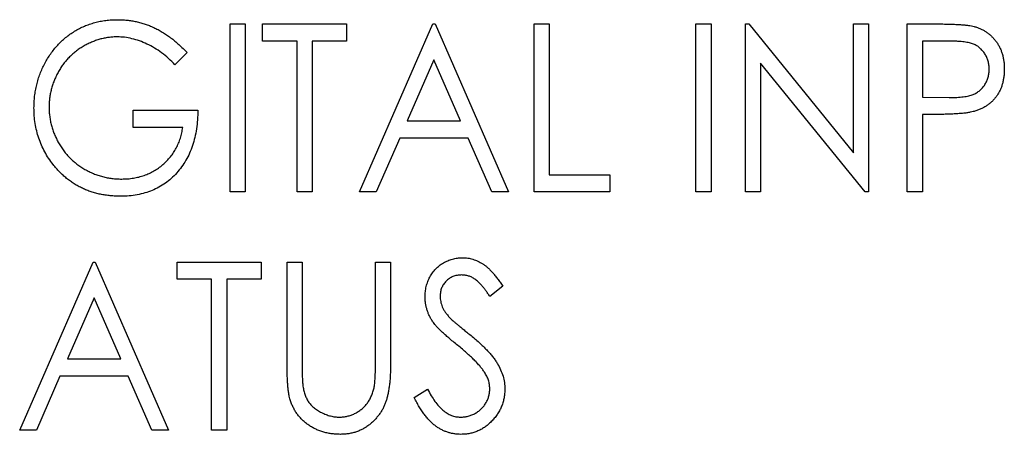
# Model space of a CAD drawing. Header units: millimetres. Extents: x 0 to 420, y 0 to 297.
# Tile 30 of 106: x 94.48 to 102.23, y 158.82 to 162.08. Entities that reach past the tile are written whole.
import ezdxf

# ---------------------------------------------------------------- set-up
doc = ezdxf.new("R2010")
doc.units = ezdxf.units.MM

msp = doc.modelspace()

# ---------------------------------------------------------------- linework, layer by layer
at = {"color": 7, "linetype": 'Continuous', "lineweight": 25}
for p, q in [((96.1397, 162.0502), (96.2584, 162.0502)), ((96.1397, 160.7273), (96.1397, 162.0502)), ((96.2584, 162.0502), (96.2584, 160.7273)), ((96.3941, 161.9145), (96.3941, 162.0502)), ((96.3941, 162.0502), (97.0555, 162.0502)), ((97.0555, 162.0502), (97.0555, 161.9145)), ((97.1573, 160.7273), (97.7339, 162.0502)), ((97.7339, 162.0502), (97.7509, 162.0502)), ((97.7509, 162.0502), (98.3276, 160.7273)), ((98.5311, 162.0502), (98.6498, 162.0502)), ((98.5311, 160.7273), (98.5311, 162.0502)), ((98.6498, 162.0502), (98.6498, 160.863)), ((99.8031, 162.0502), (99.9218, 162.0502)), ((99.8031, 160.7273), (99.8031, 162.0502)), ((99.9218, 162.0502), (99.9218, 160.7273)), ((100.1932, 160.7273), (100.1932, 162.0502)), ((100.1932, 162.0502), (100.2181, 162.0502)), ((100.2181, 162.0502), (101.0412, 161.0344)), ((101.0412, 161.0344), (101.0412, 162.0502)), ((101.0412, 162.0502), (101.16, 162.0502)), ((101.16, 162.0502), (101.16, 160.7273)), ((101.4652, 162.0502), (101.7085, 162.0502)), ((101.4652, 160.7273), (101.4652, 162.0502)), ((96.6654, 161.9145), (96.3941, 161.9145)), ((96.6654, 160.7273), (96.6654, 161.9145)), ((97.0555, 161.9145), (96.7841, 161.9145)), ((96.7841, 161.9145), (96.7841, 160.7273)), ((101.8044, 161.9145), (101.584, 161.9145)), ((101.584, 161.9145), (101.584, 161.4735)), ((95.8004, 161.8244), (95.705, 161.7279)), ((97.7424, 161.7685), (97.5325, 161.287)), ((97.9523, 161.287), (97.7424, 161.7685)), ((101.1329, 160.7273), (100.3119, 161.7407)), ((100.3119, 161.7407), (100.3119, 160.7273)), ((101.584, 161.4735), (101.7952, 161.4706)), ((95.3764, 161.2361), (95.3764, 161.3718)), ((95.3764, 161.3718), (95.8852, 161.3718)), ((101.6717, 161.3378), (101.584, 161.3378)), ((101.584, 161.3378), (101.584, 160.7273)), ((97.5325, 161.287), (97.9523, 161.287)), ((95.7665, 161.2361), (95.3764, 161.2361)), ((97.4732, 161.1513), (97.2885, 160.7273)), ((98.0117, 161.1513), (97.4732, 161.1513)), ((98.1964, 160.7273), (98.0117, 161.1513)), ((98.6498, 160.863), (99.1247, 160.863)), ((99.1247, 160.863), (99.1247, 160.7273)), ((96.2584, 160.7273), (96.1397, 160.7273)), ((96.7841, 160.7273), (96.6654, 160.7273)), ((97.2885, 160.7273), (97.1573, 160.7273)), ((98.3276, 160.7273), (98.1964, 160.7273)), ((99.1247, 160.7273), (98.5311, 160.7273)), ((99.9218, 160.7273), (99.8031, 160.7273)), ((100.3119, 160.7273), (100.1932, 160.7273)), ((101.16, 160.7273), (101.1329, 160.7273)), ((101.584, 160.7273), (101.4652, 160.7273)), ((94.4838, 158.8523), (95.0605, 160.1752)), ((95.0605, 160.1752), (95.0775, 160.1752)), ((95.0775, 160.1752), (95.6541, 158.8523)), ((95.722, 160.0395), (95.722, 160.1752)), ((95.722, 160.1752), (96.3834, 160.1752)), ((96.3834, 160.1752), (96.3834, 160.0395)), ((96.5869, 160.1752), (96.7057, 160.1752)), ((96.5869, 159.3762), (96.5869, 160.1752)), ((96.7057, 160.1752), (96.7057, 159.3825)), ((97.2823, 159.3825), (97.2823, 160.1752)), ((97.2823, 160.1752), (97.401, 160.1752)), ((97.401, 160.1752), (97.401, 159.3762)), ((95.9933, 160.0395), (95.722, 160.0395)), ((95.9933, 158.8523), (95.9933, 160.0395)), ((96.3834, 160.0395), (96.112, 160.0395)), ((96.112, 160.0395), (96.112, 158.8523)), ((98.283, 159.9852), (98.1825, 159.9038)), ((95.069, 159.8935), (94.8591, 159.412)), ((95.2789, 159.412), (95.069, 159.8935)), ((94.8591, 159.412), (95.2789, 159.412)), ((94.7997, 159.2763), (94.615, 158.8523)), ((95.3382, 159.2763), (94.7997, 159.2763)), ((95.5229, 158.8523), (95.3382, 159.2763)), ((97.5876, 159.1075), (97.6923, 159.1745)), ((94.615, 158.8523), (94.4838, 158.8523)), ((95.6541, 158.8523), (95.5229, 158.8523)), ((96.112, 158.8523), (95.9933, 158.8523))]:
    msp.add_line(p, q, dxfattribs=at)
for points, knots in [([(94.5962, 161.3893), (94.5965, 161.4048), (94.597, 161.4357), (94.6011, 161.4816), (94.6076, 161.5267), (94.6174, 161.5709), (94.6291, 161.6143), (94.6438, 161.657), (94.6613, 161.6987), (94.6812, 161.7395), (94.7032, 161.7788), (94.7277, 161.816), (94.754, 161.8511), (94.7823, 161.884), (94.8127, 161.9145), (94.8448, 161.943), (94.879, 161.9694), (94.9154, 161.9931), (94.9531, 162.0145), (94.9922, 162.0332), (95.0327, 162.0488), (95.0742, 162.0619), (95.1172, 162.0716), (95.1612, 162.0787), (95.2064, 162.0835), (95.2369, 162.0839), (95.2524, 162.0841)], [0, 0, 0, 0, 0.04375, 0.086898, 0.129594, 0.1718, 0.214056, 0.256096, 0.298644, 0.341206, 0.383707, 0.425333, 0.466332, 0.507029, 0.547265, 0.5874, 0.627805, 0.668535, 0.709372, 0.749828, 0.790342, 0.831209, 0.872257, 0.914047, 0.956499, 1, 1, 1, 1]), ([(95.2524, 162.0841), (95.265, 162.0839), (95.29, 162.0834), (95.3272, 162.0805), (95.3639, 162.0757), (95.4001, 162.0691), (95.4356, 162.0603), (95.4706, 162.0497), (95.505, 162.0372), (95.5389, 162.0227), (95.5724, 162.0057), (95.6058, 161.9871), (95.6388, 161.9656), (95.6717, 161.9421), (95.7043, 161.916), (95.7368, 161.8877), (95.769, 161.8571), (95.7898, 161.8354), (95.8004, 161.8244)], [0, 0, 0, 0, 0.060202, 0.120138, 0.179117, 0.237718, 0.296203, 0.354655, 0.41284, 0.47188, 0.531581, 0.592872, 0.65541, 0.720095, 0.786743, 0.855833, 0.926576, 1, 1, 1, 1]), ([(101.7085, 162.0502), (101.7252, 162.0502), (101.7573, 162.0501), (101.8032, 162.049), (101.845, 162.0475), (101.8825, 162.0454), (101.9157, 162.0429), (101.9446, 162.0393), (101.9694, 162.0357), (101.9842, 162.032), (101.991, 162.0303)], [0, 0, 0, 0, 0.1765, 0.339032, 0.485753, 0.61857, 0.735674, 0.838185, 0.926155, 1, 1, 1, 1]), ([(101.991, 162.0303), (101.9995, 162.0278), (102.0165, 162.0228), (102.0409, 162.0129), (102.0643, 162.0013), (102.0864, 161.9877), (102.1071, 161.9722), (102.1268, 161.955), (102.1451, 161.9357), (102.1623, 161.9149), (102.1779, 161.8925), (102.1916, 161.8685), (102.2029, 161.843), (102.2122, 161.8162), (102.2197, 161.788), (102.2246, 161.7583), (102.2279, 161.7273), (102.2283, 161.7061), (102.2285, 161.6953)], [0, 0, 0, 0, 0.0600749, 0.1193035, 0.1780694, 0.2362559, 0.2943134, 0.3531431, 0.412708, 0.4738133, 0.5356152, 0.5974027, 0.6602323, 0.7235145, 0.789577, 0.8568409, 0.9270909, 1, 1, 1, 1]), ([(95.2521, 161.9484), (95.2405, 161.9483), (95.2172, 161.948), (95.1824, 161.9439), (95.148, 161.9383), (95.1141, 161.9299), (95.0806, 161.9193), (95.0475, 161.9063), (95.0149, 161.8909), (94.983, 161.8732), (94.952, 161.8538), (94.9229, 161.8321), (94.8952, 161.8092), (94.8695, 161.7842), (94.8456, 161.7576), (94.8234, 161.7294), (94.8034, 161.6993), (94.7848, 161.668), (94.7686, 161.6355), (94.754, 161.6025), (94.7423, 161.5688), (94.7321, 161.535), (94.7243, 161.5005), (94.7193, 161.4656), (94.7155, 161.4302), (94.7151, 161.4065), (94.715, 161.3946)], [0, 0, 0, 0, 0.040861, 0.081625, 0.122421, 0.16287, 0.203773, 0.245316, 0.287392, 0.330188, 0.373022, 0.41529, 0.457243, 0.499037, 0.540664, 0.58232, 0.624456, 0.667174, 0.709794, 0.751641, 0.79333, 0.834644, 0.875554, 0.916863, 0.958211, 1, 1, 1, 1]), ([(95.705, 161.7279), (95.6882, 161.7452), (95.6551, 161.7792), (95.6011, 161.8238), (95.5446, 161.8617), (95.4862, 161.8929), (95.4271, 161.9176), (95.3681, 161.9352), (95.3099, 161.9464), (95.2712, 161.9478), (95.2521, 161.9484)], [0, 0, 0, 0, 0.139733, 0.274631, 0.40526, 0.533517, 0.657683, 0.775761, 0.889731, 1, 1, 1, 1]), ([(102.1097, 161.6948), (102.1093, 161.7054), (102.1085, 161.7265), (102.102, 161.7574), (102.0913, 161.787), (102.0765, 161.8146), (102.0584, 161.8397), (102.0372, 161.8612), (102.0132, 161.8789), (101.9907, 161.8901), (101.9708, 161.8972), (101.9536, 161.9019), (101.9341, 161.9058), (101.9124, 161.9089), (101.8886, 161.9116), (101.8625, 161.9134), (101.8342, 161.9144), (101.8146, 161.9145), (101.8044, 161.9145)], [0, 0, 0, 0, 0.0740913, 0.1470678, 0.2191758, 0.292487, 0.364821, 0.434086, 0.5028423, 0.57172, 0.6083535, 0.6499045, 0.6958165, 0.7468715, 0.8026582, 0.8631859, 0.9291504, 1, 1, 1, 1]), ([(101.7952, 161.4706), (101.8055, 161.4706), (101.8254, 161.4706), (101.8542, 161.4721), (101.8808, 161.4738), (101.9054, 161.4764), (101.9277, 161.4799), (101.9481, 161.4837), (101.9661, 161.4888), (101.9872, 161.496), (102.0108, 161.508), (102.0362, 161.5259), (102.058, 161.5479), (102.0766, 161.5731), (102.0912, 161.6011), (102.102, 161.6309), (102.1085, 161.6624), (102.1093, 161.6839), (102.1097, 161.6948)], [0, 0, 0, 0, 0.070231, 0.135127, 0.195896, 0.251444, 0.303058, 0.349556, 0.391936, 0.430093, 0.501229, 0.570517, 0.640124, 0.710955, 0.782914, 0.853735, 0.926014, 1, 1, 1, 1]), ([(102.2285, 161.6953), (102.2282, 161.6845), (102.2278, 161.6632), (102.225, 161.632), (102.2195, 161.6024), (102.2129, 161.574), (102.2034, 161.5473), (102.1923, 161.5219), (102.1791, 161.498), (102.1636, 161.4758), (102.1466, 161.455), (102.1281, 161.4359), (102.1078, 161.4186), (102.0861, 161.4032), (102.0627, 161.3896), (102.0379, 161.3777), (102.0115, 161.3676), (101.9932, 161.3623), (101.9839, 161.3596)], [0, 0, 0, 0, 0.072309, 0.141358, 0.208207, 0.272336, 0.335143, 0.396174, 0.456668, 0.516646, 0.575929, 0.634933, 0.693693, 0.752708, 0.811962, 0.873196, 0.935504, 1, 1, 1, 1]), ([(94.7468, 160.9435), (94.7347, 160.9596), (94.7108, 160.9917), (94.6806, 161.0432), (94.6542, 161.0961), (94.6331, 161.1511), (94.6165, 161.208), (94.605, 161.2668), (94.5976, 161.3274), (94.5967, 161.3685), (94.5962, 161.3893)], [0, 0, 0, 0, 0.1259407, 0.2501224, 0.3727331, 0.4953986, 0.61855, 0.7431039, 0.87001, 1, 1, 1, 1]), ([(94.715, 161.3946), (94.7151, 161.3824), (94.7154, 161.358), (94.7195, 161.3217), (94.7251, 161.2858), (94.7335, 161.2505), (94.7437, 161.2154), (94.7569, 161.181), (94.7719, 161.147), (94.7894, 161.1137), (94.8088, 161.0815), (94.8304, 161.0509), (94.8536, 161.022), (94.8789, 160.9952), (94.9054, 160.9696), (94.9343, 160.9463), (94.9647, 160.9246), (94.9967, 160.9047), (95.0301, 160.8871), (95.0643, 160.8712), (95.0996, 160.8584), (95.1355, 160.8478), (95.1721, 160.8391), (95.2096, 160.8335), (95.2478, 160.8295), (95.2736, 160.8292), (95.2866, 160.829)], [0, 0, 0, 0, 0.0409071, 0.0817121, 0.1222408, 0.1627055, 0.203489, 0.2446539, 0.2861714, 0.3283174, 0.3705965, 0.4122754, 0.4537844, 0.4946668, 0.5359552, 0.5772341, 0.6190843, 0.6612657, 0.70355, 0.7455813, 0.7875792, 0.8292991, 0.871274, 0.9135583, 0.9564272, 1, 1, 1, 1]), ([(95.8852, 161.3718), (95.8846, 161.3465), (95.8835, 161.297), (95.8755, 161.2249), (95.8623, 161.1567), (95.844, 161.0925), (95.8207, 161.0324), (95.7924, 160.9761), (95.7583, 160.9241), (95.7199, 160.8762), (95.6769, 160.8333), (95.6303, 160.7955), (95.58, 160.7639), (95.5262, 160.738), (95.469, 160.7179), (95.4084, 160.7036), (95.3443, 160.695), (95.3003, 160.6939), (95.2778, 160.6933)], [0, 0, 0, 0, 0.073864, 0.144487, 0.211802, 0.276497, 0.339088, 0.400144, 0.4602, 0.520215, 0.57934, 0.637339, 0.694979, 0.752576, 0.811427, 0.871645, 0.934387, 1, 1, 1, 1]), ([(101.9839, 161.3596), (101.9762, 161.3578), (101.9594, 161.3539), (101.9316, 161.3497), (101.8994, 161.3459), (101.8626, 161.3432), (101.8213, 161.3408), (101.7754, 161.339), (101.725, 161.3379), (101.69, 161.3379), (101.6717, 161.3378)], [0, 0, 0, 0, 0.075269, 0.165174, 0.268129, 0.385984, 0.51806, 0.664405, 0.825035, 1, 1, 1, 1]), ([(95.2866, 160.829), (95.3022, 160.8294), (95.333, 160.8301), (95.3782, 160.8356), (95.4216, 160.8442), (95.4631, 160.8567), (95.5028, 160.8727), (95.5406, 160.892), (95.5765, 160.9153), (95.6103, 160.9417), (95.6414, 160.971), (95.6697, 161.0026), (95.6944, 161.0363), (95.7158, 161.0722), (95.7338, 161.1101), (95.7484, 161.1501), (95.7597, 161.1923), (95.7642, 161.2214), (95.7665, 161.2361)], [0, 0, 0, 0, 0.067953, 0.133617, 0.197414, 0.259915, 0.321533, 0.382783, 0.444393, 0.506704, 0.568851, 0.629985, 0.69037, 0.750238, 0.810981, 0.872269, 0.935356, 1, 1, 1, 1]), ([(95.2778, 160.6933), (95.2641, 160.6936), (95.2368, 160.694), (95.1965, 160.697), (95.1572, 160.7016), (95.119, 160.7087), (95.0819, 160.7172), (95.0459, 160.7283), (95.011, 160.7409), (94.9772, 160.7555), (94.9446, 160.7723), (94.913, 160.7909), (94.8824, 160.8113), (94.853, 160.8339), (94.8245, 160.8582), (94.7976, 160.885), (94.7712, 160.9131), (94.7549, 160.9333), (94.7468, 160.9435)], [0, 0, 0, 0, 0.06786, 0.134132, 0.198965, 0.262597, 0.325146, 0.3865, 0.447578, 0.507762, 0.567858, 0.627895, 0.688079, 0.748875, 0.810239, 0.872356, 0.935747, 1, 1, 1, 1]), ([(97.6724, 159.9004), (97.6729, 159.9144), (97.6737, 159.942), (97.6811, 159.9824), (97.6928, 160.021), (97.7092, 160.0573), (97.7302, 160.0906), (97.7548, 160.121), (97.784, 160.1468), (97.8161, 160.1691), (97.8511, 160.1867), (97.8879, 160.2), (97.9264, 160.2074), (97.9526, 160.2086), (97.9658, 160.2091)], [0, 0, 0, 0, 0.088291, 0.174419, 0.258423, 0.342317, 0.425287, 0.506935, 0.587922, 0.670559, 0.753145, 0.834844, 0.916686, 1, 1, 1, 1]), ([(97.9658, 160.2091), (97.9799, 160.2086), (98.0078, 160.2075), (98.0489, 160.1981), (98.0884, 160.1828), (98.1202, 160.1653), (98.145, 160.1478), (98.1642, 160.1322), (98.1831, 160.1136), (98.2029, 160.093), (98.2226, 160.0696), (98.2429, 160.0439), (98.2629, 160.0154), (98.2761, 159.9954), (98.283, 159.9852)], [0, 0, 0, 0, 0.103822, 0.205919, 0.309231, 0.415653, 0.47222, 0.532858, 0.597819, 0.667857, 0.743177, 0.823448, 0.908942, 1, 1, 1, 1]), ([(97.9589, 160.0734), (97.9471, 160.073), (97.9242, 160.0721), (97.8917, 160.0623), (97.8624, 160.0471), (97.8374, 160.0257), (97.8169, 160.0002), (97.8017, 159.9714), (97.7927, 159.9395), (97.7917, 159.9173), (97.7911, 159.9059)], [0, 0, 0, 0, 0.133507, 0.258557, 0.380724, 0.504971, 0.628085, 0.748901, 0.871477, 1, 1, 1, 1]), ([(98.1825, 159.9038), (98.1769, 159.9122), (98.1662, 159.9282), (98.1499, 159.9508), (98.1344, 159.9712), (98.1192, 159.9892), (98.105, 160.0053), (98.0912, 160.0191), (98.078, 160.0308), (98.0614, 160.0431), (98.0406, 160.0553), (98.0144, 160.066), (97.987, 160.0721), (97.9683, 160.073), (97.9589, 160.0734)], [0, 0, 0, 0, 0.102557, 0.196911, 0.284395, 0.364416, 0.437215, 0.503536, 0.563602, 0.61645, 0.714669, 0.808954, 0.904132, 1, 1, 1, 1]), ([(97.7376, 159.699), (97.7324, 159.7068), (97.722, 159.7221), (97.7088, 159.7461), (97.6975, 159.7706), (97.6887, 159.7957), (97.6813, 159.8212), (97.6759, 159.8471), (97.6731, 159.8736), (97.6726, 159.8914), (97.6724, 159.9004)], [0, 0, 0, 0, 0.130877, 0.257719, 0.382316, 0.506626, 0.628302, 0.751527, 0.87547, 1, 1, 1, 1]), ([(97.7911, 159.9059), (97.7913, 159.8989), (97.7917, 159.8847), (97.7951, 159.8637), (97.8001, 159.8429), (97.8073, 159.8221), (97.8176, 159.8011), (97.8314, 159.7797), (97.8482, 159.7573), (97.8612, 159.7427), (97.868, 159.735)], [0, 0, 0, 0, 0.110385, 0.220503, 0.331137, 0.443585, 0.563154, 0.695062, 0.839762, 1, 1, 1, 1]), ([(97.9289, 159.519), (97.9167, 159.529), (97.8933, 159.548), (97.8603, 159.576), (97.831, 159.6018), (97.8052, 159.6253), (97.7831, 159.6467), (97.7643, 159.6658), (97.7494, 159.6828), (97.7412, 159.694), (97.7376, 159.699)], [0, 0, 0, 0, 0.1795352, 0.3445064, 0.4921306, 0.6246399, 0.7420993, 0.843179, 0.9295396, 1, 1, 1, 1]), ([(97.868, 159.735), (97.8705, 159.7324), (97.8766, 159.7263), (97.8878, 159.7164), (97.9023, 159.7037), (97.9201, 159.6886), (97.9414, 159.6706), (97.9664, 159.6507), (97.9944, 159.6278), (98.0143, 159.6118), (98.0249, 159.6033)], [0, 0, 0, 0, 0.053039, 0.126288, 0.218872, 0.334457, 0.469409, 0.625738, 0.802267, 1, 1, 1, 1]), ([(98.0249, 159.6033), (98.0376, 159.5929), (98.0621, 159.5726), (98.0969, 159.542), (98.1288, 159.5125), (98.1574, 159.4836), (98.183, 159.4558), (98.2053, 159.4287), (98.2248, 159.4025), (98.246, 159.369), (98.2674, 159.3277), (98.2864, 159.2775), (98.2977, 159.227), (98.2992, 159.1931), (98.2999, 159.1764)], [0, 0, 0, 0, 0.093761, 0.181614, 0.264342, 0.341677, 0.41338, 0.479975, 0.541968, 0.599292, 0.705911, 0.807015, 0.904485, 1, 1, 1, 1]), ([(98.1394, 159.3081), (98.1341, 159.3157), (98.1232, 159.3315), (98.1042, 159.355), (98.0824, 159.3798), (98.0576, 159.4056), (98.0295, 159.4324), (97.9988, 159.4604), (97.9651, 159.4897), (97.9413, 159.509), (97.9289, 159.519)], [0, 0, 0, 0, 0.092213, 0.193119, 0.303009, 0.423363, 0.552489, 0.69176, 0.840671, 1, 1, 1, 1]), ([(96.6095, 159.0974), (96.6076, 159.1044), (96.6035, 159.1197), (96.5993, 159.145), (96.5953, 159.1741), (96.5922, 159.2071), (96.59, 159.2438), (96.588, 159.2845), (96.587, 159.329), (96.587, 159.36), (96.5869, 159.3762)], [0, 0, 0, 0, 0.077936, 0.169149, 0.274074, 0.391816, 0.523462, 0.668216, 0.827041, 1, 1, 1, 1]), ([(96.7057, 159.3825), (96.7056, 159.3713), (96.7056, 159.35), (96.7059, 159.3197), (96.7064, 159.2928), (96.707, 159.2691), (96.7073, 159.2488), (96.7085, 159.2318), (96.7095, 159.2181), (96.7103, 159.21), (96.7107, 159.2066)], [0, 0, 0, 0, 0.191105, 0.362655, 0.516171, 0.650128, 0.766034, 0.862527, 0.941006, 1, 1, 1, 1]), ([(97.401, 159.3762), (97.401, 159.3618), (97.4008, 159.3337), (97.3991, 159.2925), (97.3968, 159.2534), (97.3935, 159.2165), (97.3886, 159.1818), (97.383, 159.1491), (97.3769, 159.1184), (97.369, 159.0897), (97.3601, 159.0625), (97.3488, 159.0366), (97.336, 159.0113), (97.3206, 158.9871), (97.3039, 158.9635), (97.2844, 158.9411), (97.2633, 158.9195), (97.2404, 158.8989), (97.2158, 158.8799), (97.1896, 158.8636), (97.1623, 158.8495), (97.1336, 158.8379), (97.1036, 158.8293), (97.0723, 158.8229), (97.0398, 158.8191), (97.0177, 158.8186), (97.0064, 158.8183)], [0, 0, 0, 0, 0.055741, 0.108782, 0.159483, 0.20722, 0.252436, 0.295103, 0.335609, 0.373517, 0.409957, 0.446416, 0.482967, 0.519684, 0.557168, 0.594999, 0.634172, 0.674127, 0.714136, 0.754079, 0.793688, 0.83312, 0.873373, 0.914549, 0.95654, 1, 1, 1, 1]), ([(97.2696, 159.1772), (97.2706, 159.1818), (97.2729, 159.1923), (97.2755, 159.2098), (97.2774, 159.2306), (97.2794, 159.2546), (97.2805, 159.2819), (97.2817, 159.3126), (97.2821, 159.3465), (97.2822, 159.3702), (97.2823, 159.3825)], [0, 0, 0, 0, 0.069596, 0.155423, 0.257515, 0.37358, 0.506166, 0.6554, 0.819993, 1, 1, 1, 1]), ([(98.1812, 159.1782), (98.1807, 159.1892), (98.1796, 159.2115), (98.1717, 159.2445), (98.1581, 159.2771), (98.1457, 159.2975), (98.1394, 159.3081)], [0, 0, 0, 0, 0.238336, 0.482311, 0.73314, 1, 1, 1, 1]), ([(96.7107, 159.2066), (96.7125, 159.1942), (96.7159, 159.1701), (96.7252, 159.1358), (96.7378, 159.1047), (96.7531, 159.0763), (96.7731, 159.0509), (96.797, 159.0277), (96.8259, 159.0071), (96.8582, 158.9886), (96.8929, 158.9734), (96.9284, 158.9622), (96.9641, 158.9552), (96.988, 158.9544), (96.9998, 158.954)], [0, 0, 0, 0, 0.0889375, 0.1727267, 0.251185, 0.3263801, 0.4009876, 0.479456, 0.5624606, 0.6520321, 0.742988, 0.8310174, 0.9158505, 1, 1, 1, 1]), ([(96.9998, 158.954), (97.0101, 158.9544), (97.0305, 158.9552), (97.0608, 158.9603), (97.0902, 158.9692), (97.1189, 158.981), (97.1459, 158.9964), (97.1712, 159.0143), (97.1939, 159.0349), (97.2143, 159.0582), (97.2322, 159.0842), (97.2474, 159.1128), (97.2604, 159.1439), (97.2665, 159.1659), (97.2696, 159.1772)], [0, 0, 0, 0, 0.081412, 0.161686, 0.242811, 0.324775, 0.407586, 0.488453, 0.56979, 0.650718, 0.733306, 0.819186, 0.907133, 1, 1, 1, 1]), ([(97.6923, 159.1745), (97.7016, 159.1571), (97.7193, 159.124), (97.7487, 159.0788), (97.7794, 159.0406), (97.8113, 159.0092), (97.8444, 158.9846), (97.8787, 158.967), (97.9143, 158.956), (97.9386, 158.9547), (97.9507, 158.954)], [0, 0, 0, 0, 0.165307, 0.315251, 0.451801, 0.576089, 0.690151, 0.796612, 0.898685, 1, 1, 1, 1]), ([(97.9507, 158.954), (97.961, 158.9544), (97.9816, 158.955), (98.0117, 158.9612), (98.041, 158.9707), (98.0688, 158.9842), (98.0948, 159.0006), (98.1174, 159.0205), (98.1371, 159.0426), (98.1528, 159.0675), (98.1656, 159.0938), (98.1746, 159.1212), (98.1801, 159.1495), (98.1809, 159.1686), (98.1812, 159.1782)], [0, 0, 0, 0, 0.086779, 0.172012, 0.257, 0.344091, 0.430347, 0.513787, 0.595624, 0.677565, 0.75969, 0.839996, 0.919133, 1, 1, 1, 1]), ([(98.2999, 159.1764), (98.2997, 159.1645), (98.2991, 159.1411), (98.2941, 159.1066), (98.2866, 159.0731), (98.2752, 159.041), (98.2613, 159.0098), (98.2436, 158.9801), (98.223, 158.9515), (98.1997, 158.9246), (98.1742, 158.8997), (98.1469, 158.878), (98.1183, 158.8594), (98.0882, 158.8446), (98.0567, 158.8329), (98.024, 158.8244), (97.9899, 158.8192), (97.9667, 158.8186), (97.9549, 158.8183)], [0, 0, 0, 0, 0.064367, 0.127345, 0.188922, 0.250384, 0.312021, 0.374404, 0.437663, 0.502985, 0.567803, 0.63098, 0.692076, 0.752595, 0.813028, 0.874016, 0.936113, 1, 1, 1, 1]), ([(97.0064, 158.8183), (96.9943, 158.8186), (96.9703, 158.8192), (96.935, 158.8226), (96.9012, 158.8288), (96.8684, 158.8368), (96.8372, 158.8479), (96.8071, 158.8608), (96.7786, 158.8766), (96.7513, 158.8942), (96.726, 158.914), (96.7028, 158.9357), (96.6815, 158.9586), (96.6627, 158.9835), (96.6457, 159.0095), (96.6317, 159.0375), (96.6189, 159.0666), (96.6126, 159.0871), (96.6095, 159.0974)], [0, 0, 0, 0, 0.069994, 0.137225, 0.203144, 0.267439, 0.330757, 0.392722, 0.455101, 0.517382, 0.579131, 0.639383, 0.69929, 0.758596, 0.817649, 0.877496, 0.938128, 1, 1, 1, 1]), ([(97.9549, 158.8183), (97.9458, 158.8185), (97.9277, 158.8189), (97.9009, 158.8223), (97.8746, 158.8271), (97.8491, 158.8347), (97.8242, 158.8441), (97.7999, 158.8554), (97.7762, 158.869), (97.7533, 158.8848), (97.7308, 158.903), (97.7089, 158.9239), (97.6873, 158.9476), (97.6665, 158.9742), (97.646, 159.0035), (97.626, 159.0355), (97.6063, 159.0704), (97.594, 159.0949), (97.5876, 159.1075)], [0, 0, 0, 0, 0.055089, 0.109447, 0.163323, 0.216767, 0.269874, 0.324148, 0.378969, 0.434708, 0.492467, 0.553707, 0.618022, 0.686132, 0.757893, 0.834258, 0.914668, 1, 1, 1, 1])]:
    msp.add_open_spline(points, degree=3, knots=knots, dxfattribs=at)

doc.saveas('drawing.dxf')
